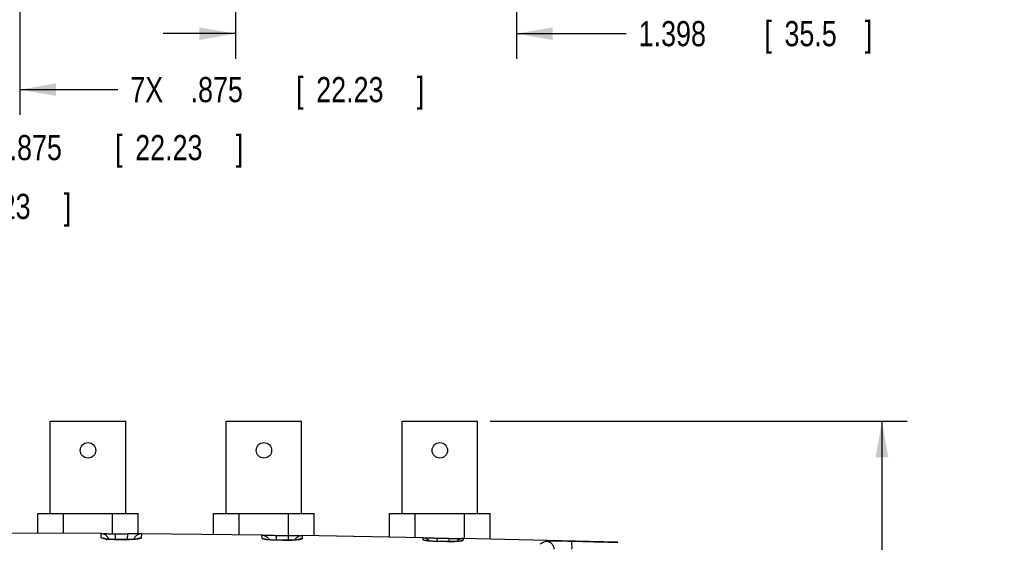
# Model space of a CAD drawing. Header units: inches. Extents: x 0 to 34, y 0 to 22.
# Tile 16 of 119: x 16.3 to 21.2, y 4.9 to 7.5. Entities that reach past the tile are written whole.
import ezdxf

# ---------------------------------------------------------------- set-up
doc = ezdxf.new("R2010")
doc.units = ezdxf.units.IN
doc.header["$LTSCALE"] = 1.87
doc.header["$MEASUREMENT"] = 0
doc.layers.get('0').update_dxf_attribs({"linetype": 'CONTINUOUS'})
doc.layers.add('DIMENSIONS', color=7, linetype='CONTINUOUS')
doc.styles.get("Standard").update_dxf_attribs({"font": 'txt', "width": 0.8})
doc.dimstyles.new('DIMSTYLE_1', dxfattribs={"dimtxt": 0.125, "dimasz": 0.18, "dimexe": 0.18, "dimexo": 0.0625, "dimgap": 0.09, "dimtad": 0, "dimtih": 1, "dimtoh": 1, "dimdec": 3, "dimzin": 4, "dimdsep": 46, "dimtxsty": 'STANDARD', "dimblk": '_FILLED', "dimblk1": '_FILLED', "dimblk2": '_FILLED', "dimcen": 0.09, "dimadec": 0, "dimazin": 0, "dimtp": 0.001, "dimtm": 0.001, "dimtfac": 1, "dimtdec": 3, "dimtofl": 0, "dimtmove": 0, "dimatfit": 3, "dimldrblk": '_FILLED', "dimfxl": 1, "dimtolj": 1, "dimtzin": 4, "dimarcsym": 0})

# ---------------------------------------------------------------- blocks, each defined once
blk = doc.blocks.new('_FILLED')
at = {"color": 0, "linetype": 'BYBLOCK'}
blk.add_solid([(0, 0), (-1, 0.174), (-1, -0.174)], dxfattribs=at)
blk = doc.blocks.new('*D2')
at = {"layer": 'DIMENSIONS', "color": 2, "linetype": 'CONTINUOUS'}
for p, q in [((13.7012, 10.0109), (13.7012, 6.4058)), ((14.5762, 10.0109), (14.5762, 6.4058)), ((13.7012, 6.5308), (13.3412, 6.5308)), ((14.5762, 6.5308), (15.057, 6.5308))]:
    blk.add_line(p, q, dxfattribs=at)
at = {"layer": 'DIMENSIONS', "color": 2, "linetype": 'CONTINUOUS', "xscale": 0.18, "yscale": 0.18, "zscale": 0.18}
blk.add_blockref('_FILLED', (13.7012, 6.5308), dxfattribs=at)
at = {"layer": 'DIMENSIONS', "color": 2, "linetype": 'CONTINUOUS', "xscale": 0.18, "yscale": 0.18, "zscale": 0.18, "rotation": 180}
blk.add_blockref('_FILLED', (14.5762, 6.5308), dxfattribs=at)
at = {"layer": 'DIMENSIONS', "color": 2, "linetype": 'CONTINUOUS', "width": 0.8}
for s, p in [('8X ', (15.1195, 6.4683)), ('.875', (15.4195, 6.4683)), ('[', (15.9445, 6.4683)), ('22.23', (16.0445, 6.4683)), (']', (16.5445, 6.4683))]:
    blk.add_text(s, height=0.125, dxfattribs=at).set_placement(p)
blk = doc.blocks.new('*D9')
at = {"layer": 'DIMENSIONS', "color": 2, "linetype": 'CONTINUOUS'}
for p, q in [((18.6648, 5.4623), (20.7388, 5.4623)), ((20.6138, 5.4623), (20.6138, 3.9965)), ((20.6138, 2.2673), (20.6138, 3.7465)), ((18.7471, 2.2673), (20.7388, 2.2673))]:
    blk.add_line(p, q, dxfattribs=at)
at = {"layer": 'DIMENSIONS', "color": 2, "linetype": 'CONTINUOUS', "xscale": 0.18, "yscale": 0.18, "zscale": 0.18}
for p, rotation in [((20.6138, 5.4623), 90), ((20.6138, 2.2673), 270)]:
    blk.add_blockref('_FILLED', p, dxfattribs=dict(at, rotation=rotation))
at = {"layer": 'DIMENSIONS', "color": 2, "linetype": 'CONTINUOUS', "width": 0.8}
for s, p in [('3.195', (19.9513, 3.809)), ('[', (20.5763, 3.809)), ('81.15', (20.6763, 3.809)), (']', (21.1763, 3.809))]:
    blk.add_text(s, height=0.125, dxfattribs=at).set_placement(p)
blk = doc.blocks.new('*D21')
at = {"layer": 'DIMENSIONS', "color": 2, "linetype": 'CONTINUOUS'}
for p, q in [((14.5762, 10.0109), (14.5762, 6.6983)), ((15.4512, 10.0109), (15.4512, 6.6983)), ((14.5762, 6.8233), (14.2162, 6.8233)), ((15.4512, 6.8233), (15.9122, 6.8233))]:
    blk.add_line(p, q, dxfattribs=at)
at = {"layer": 'DIMENSIONS', "color": 2, "linetype": 'CONTINUOUS', "xscale": 0.18, "yscale": 0.18, "zscale": 0.18}
blk.add_blockref('_FILLED', (14.5762, 6.8233), dxfattribs=at)
at = {"layer": 'DIMENSIONS', "color": 2, "linetype": 'CONTINUOUS', "xscale": 0.18, "yscale": 0.18, "zscale": 0.18, "rotation": 180}
blk.add_blockref('_FILLED', (15.4512, 6.8233), dxfattribs=at)
at = {"layer": 'DIMENSIONS', "color": 2, "linetype": 'CONTINUOUS', "width": 0.8}
for s, p in [('7X ', (15.9747, 6.7608)), ('.875', (16.2747, 6.7608)), ('[', (16.7997, 6.7608)), ('22.23', (16.8997, 6.7608)), (']', (17.3997, 6.7608))]:
    blk.add_text(s, height=0.125, dxfattribs=at).set_placement(p)
blk = doc.blocks.new('*D22')
at = {"layer": 'DIMENSIONS', "color": 2, "linetype": 'CONTINUOUS'}
for p, q in [((15.4512, 10.0109), (15.4512, 6.9869)), ((16.3262, 10.0109), (16.3262, 6.9869)), ((15.4512, 7.1119), (15.0912, 7.1119)), ((16.3262, 7.1119), (16.8125, 7.1119))]:
    blk.add_line(p, q, dxfattribs=at)
at = {"layer": 'DIMENSIONS', "color": 2, "linetype": 'CONTINUOUS', "xscale": 0.18, "yscale": 0.18, "zscale": 0.18}
blk.add_blockref('_FILLED', (15.4512, 7.1119), dxfattribs=at)
at = {"layer": 'DIMENSIONS', "color": 2, "linetype": 'CONTINUOUS', "xscale": 0.18, "yscale": 0.18, "zscale": 0.18, "rotation": 180}
blk.add_blockref('_FILLED', (16.3262, 7.1119), dxfattribs=at)
at = {"layer": 'DIMENSIONS', "color": 2, "linetype": 'CONTINUOUS', "width": 0.8}
for s, p in [('7X ', (16.875, 7.0494)), ('.875', (17.175, 7.0494)), ('[', (17.7, 7.0494)), ('22.23', (17.8, 7.0494)), (']', (18.3, 7.0494))]:
    blk.add_text(s, height=0.125, dxfattribs=at).set_placement(p)
blk = doc.blocks.new('*D25')
at = {"layer": 'DIMENSIONS', "color": 2, "linetype": 'CONTINUOUS'}
for p, q in [((17.3986, 10.0564), (17.3986, 7.2655)), ((18.7962, 10.0564), (18.7962, 7.2655)), ((17.3986, 7.3905), (17.0386, 7.3905)), ((18.7962, 7.3905), (19.3413, 7.3905))]:
    blk.add_line(p, q, dxfattribs=at)
at = {"layer": 'DIMENSIONS', "color": 2, "linetype": 'CONTINUOUS', "xscale": 0.18, "yscale": 0.18, "zscale": 0.18}
blk.add_blockref('_FILLED', (17.3986, 7.3905), dxfattribs=at)
at = {"layer": 'DIMENSIONS', "color": 2, "linetype": 'CONTINUOUS', "xscale": 0.18, "yscale": 0.18, "zscale": 0.18, "rotation": 180}
blk.add_blockref('_FILLED', (18.7962, 7.3905), dxfattribs=at)
at = {"layer": 'DIMENSIONS', "color": 2, "linetype": 'CONTINUOUS', "width": 0.8}
for s, p in [('1.398', (19.4038, 7.328)), ('[', (20.0288, 7.328)), ('35.5', (20.1288, 7.328)), (']', (20.5288, 7.328))]:
    blk.add_text(s, height=0.125, dxfattribs=at).set_placement(p)

msp = doc.modelspace()

# ---------------------------------------------------------------- linework, layer by layer
at = {"color": 7, "linetype": 'CONTINUOUS'}
for p, q in [((16.4773, 5.0023), (16.4773, 5.4623)), ((16.4773, 5.4623), (16.8523, 5.4623)), ((16.8523, 5.0023), (16.8523, 5.4623)), ((17.3523, 5.0023), (17.3523, 5.4623)), ((17.3523, 5.4623), (17.7273, 5.4623)), ((17.7273, 5.0023), (17.7273, 5.4623)), ((18.2273, 5.4623), (18.6023, 5.4623)), ((18.2273, 5.0023), (18.2273, 5.4623)), ((18.6023, 5.0023), (18.6023, 5.4623)), ((16.4148, 4.9034), (16.4148, 5.0023)), ((16.4148, 5.0023), (16.9148, 5.0023)), ((16.5424, 4.903), (16.5424, 5.0023)), ((16.7872, 4.9015), (16.7872, 5.0023)), ((16.9148, 4.901), (16.9148, 5.0023)), ((17.2898, 4.8973), (17.2898, 5.0023)), ((17.2898, 5.0023), (17.7898, 5.0023)), ((17.4174, 4.896), (17.4174, 5.0023)), ((17.6622, 4.8926), (17.6622, 5.0023)), ((17.7898, 4.8911), (17.7898, 5.0023)), ((18.1648, 5.0023), (18.6648, 5.0023)), ((18.1648, 4.8846), (18.1648, 5.0023)), ((18.2924, 4.8825), (18.2924, 5.0023)), ((18.5372, 4.8775), (18.5372, 5.0023)), ((18.6648, 4.8744), (18.6648, 5.0023)), ((16.7316, 4.9023), (16.1284, 4.9044)), ((16.7304, 4.8819), (16.7297, 4.9023)), ((16.7297, 4.9023), (16.7316, 4.9023)), ((16.7997, 4.9014), (16.7995, 4.8724)), ((16.8605, 4.901), (16.8602, 4.8722)), ((16.9228, 4.901), (16.9082, 4.9009)), ((17.5322, 4.8948), (16.9285, 4.901)), ((16.9304, 4.9009), (16.9297, 4.8808)), ((16.8614, 4.8722), (16.8025, 4.8723)), ((16.8027, 4.8719), (16.8025, 4.8723)), ((16.8616, 4.8718), (16.8614, 4.8722)), ((17.5302, 4.8948), (17.5322, 4.8948)), ((17.5308, 4.8784), (17.5302, 4.8948)), ((17.6002, 4.8934), (17.5999, 4.8692)), ((17.6635, 4.8688), (17.6048, 4.8691)), ((17.6051, 4.8687), (17.6048, 4.8691)), ((17.6604, 4.8926), (17.6601, 4.8688)), ((17.6638, 4.8684), (17.6635, 4.8688)), ((18.333, 4.8818), (17.7284, 4.8921)), ((17.7284, 4.8921), (17.7304, 4.892)), ((17.7304, 4.892), (17.7298, 4.876)), ((18.3309, 4.8818), (18.333, 4.8818)), ((18.3313, 4.8711), (18.3309, 4.8818)), ((18.401, 4.8799), (18.4006, 4.8628)), ((18.4655, 4.8621), (18.4072, 4.8627)), ((18.4076, 4.8624), (18.4072, 4.8627)), ((18.4602, 4.8787), (18.4599, 4.8621)), ((18.4659, 4.8618), (18.4655, 4.8621)), ((19.2997, 4.8587), (18.528, 4.8778)), ((18.528, 4.8778), (18.5302, 4.8777)), ((18.5302, 4.8777), (18.5298, 4.8675))]:
    msp.add_line(p, q, dxfattribs=at)
for points in [[(16.9082, 4.9009), (16.9032, 4.9009), (16.8976, 4.9009), (16.8916, 4.9009), (16.885, 4.9009), (16.878, 4.9009), (16.8707, 4.9009), (16.8631, 4.901), (16.8605, 4.901)], [(16.8025, 4.8723), (16.7918, 4.8725), (16.7783, 4.8731), (16.7668, 4.874), (16.7576, 4.8751), (16.7511, 4.8761), (16.749, 4.8766)], [(16.9112, 4.8756), (16.9121, 4.8759), (16.9113, 4.8757), (16.9065, 4.8749), (16.8983, 4.8738), (16.8874, 4.8729), (16.8742, 4.8723), (16.8614, 4.8722)], [(17.6048, 4.8691), (17.5954, 4.8692), (17.5821, 4.8698), (17.5705, 4.8706), (17.5608, 4.8715), (17.5534, 4.8726), (17.5487, 4.8734), (17.5475, 4.8737)], [(17.7135, 4.8719), (17.7131, 4.8719), (17.7097, 4.8712), (17.7035, 4.8704), (17.6951, 4.8697), (17.6847, 4.8691), (17.6727, 4.8688), (17.6635, 4.8688)], [(18.4072, 4.8627), (18.4028, 4.8628), (18.3911, 4.8631), (18.3801, 4.8636), (18.3702, 4.8643), (18.3617, 4.8651), (18.3546, 4.8659), (18.3494, 4.8667), (18.3462, 4.8673), (18.3457, 4.8674)], [(18.5149, 4.8643), (18.5154, 4.8645), (18.5135, 4.8641), (18.5082, 4.8635), (18.5001, 4.8629), (18.4895, 4.8623), (18.4767, 4.8621), (18.4655, 4.8621)]]:
    msp.add_lwpolyline(points, dxfattribs=at)
for centre in [(16.6648, 5.3163), (17.5398, 5.3163), (18.4148, 5.3163)]:
    msp.add_circle(centre, 0.0385, dxfattribs=at)
for points in [[(16.7297, 4.9023), (16.7303, 4.9023), (16.7309, 4.9023), (16.7315, 4.9023)], [(16.7315, 4.9023), (16.736, 4.902), (16.7404, 4.901), (16.7446, 4.8993)], [(16.9285, 4.9014), (16.9285, 4.9014), (16.9284, 4.9014), (16.9284, 4.9014)], [(16.9284, 4.9014), (16.9284, 4.9014), (16.9285, 4.9014), (16.9285, 4.9014)], [(16.9285, 4.9014), (16.9296, 4.9017), (16.9305, 4.9017), (16.9304, 4.9009)], [(16.766, 4.8785), (16.7666, 4.8771), (16.7672, 4.8756), (16.7676, 4.8742)], [(16.8936, 4.8773), (16.8931, 4.8761), (16.8926, 4.8748), (16.8922, 4.8736)], [(17.7016, 4.8804), (17.6985, 4.8773), (17.6959, 4.8737), (17.694, 4.8698)], [(18.3582, 4.8703), (18.3597, 4.8688), (18.3611, 4.8672), (18.3623, 4.8655)], [(18.5018, 4.8667), (18.5007, 4.8656), (18.4996, 4.8645), (18.4985, 4.8632)]]:
    msp.add_open_spline(points, degree=3, dxfattribs=at)
for points, knots in [([(16.7317, 4.9027), (16.7322, 4.9026), (16.7375, 4.901), (16.7402, 4.9018), (16.7432, 4.9022)], [0, 0, 0, 0, 0.092612, 1, 1, 1, 1]), ([(16.7432, 4.9022), (16.7477, 4.9027), (16.7604, 4.9015), (16.7787, 4.9017), (16.7925, 4.9015), (16.7997, 4.9014)], [0, 0, 0, 0, 0.274873, 0.619376, 1, 1, 1, 1]), ([(16.7446, 4.8993), (16.7493, 4.8974), (16.758, 4.8917), (16.7639, 4.8832), (16.766, 4.8785)], [0, 0, 0, 0, 0.500002, 1, 1, 1, 1]), ([(16.7997, 4.9014), (16.8098, 4.9013), (16.8301, 4.9012), (16.8503, 4.9011), (16.8605, 4.901)], [0, 0, 0, 0, 0.499999, 1, 1, 1, 1]), ([(16.9304, 4.9009), (16.9253, 4.901), (16.915, 4.899), (16.9018, 4.8905), (16.8957, 4.882), (16.8936, 4.8773)], [0, 0, 0, 0, 0.333335, 0.666669, 1, 1, 1, 1]), ([(16.7607, 4.874), (16.7552, 4.8746), (16.7459, 4.8758), (16.7368, 4.878), (16.7304, 4.8804), (16.7304, 4.8819)], [0, 0, 0, 0, 0.511693, 0.853244, 1, 1, 1, 1]), ([(16.7304, 4.8819), (16.7354, 4.8819), (16.7456, 4.8799), (16.7543, 4.8742), (16.758, 4.8707)], [0, 0, 0, 0, 0.500515, 1, 1, 1, 1]), ([(16.8027, 4.8719), (16.7954, 4.8719), (16.7813, 4.8723), (16.7675, 4.8733), (16.7607, 4.874)], [0, 0, 0, 0, 0.521891, 1, 1, 1, 1]), ([(16.8616, 4.8718), (16.8517, 4.8718), (16.8321, 4.8718), (16.8125, 4.8719), (16.8027, 4.8719)], [0, 0, 0, 0, 0.500016, 1, 1, 1, 1]), ([(16.9013, 4.8735), (16.8949, 4.8729), (16.8819, 4.872), (16.8685, 4.8717), (16.8616, 4.8718)], [0, 0, 0, 0, 0.475853, 1, 1, 1, 1]), ([(16.9297, 4.8808), (16.9297, 4.8793), (16.9238, 4.8771), (16.9152, 4.8751), (16.9065, 4.874), (16.9013, 4.8735)], [0, 0, 0, 0, 0.147346, 0.487618, 1, 1, 1, 1]), ([(16.9297, 4.8808), (16.9246, 4.8808), (16.918, 4.8796), (16.9121, 4.8769), (16.9108, 4.8762)], [0, 0, 0, 0, 0.785994, 1, 1, 1, 1]), ([(17.5302, 4.8948), (17.5352, 4.8947), (17.5454, 4.8926), (17.5583, 4.8841), (17.5642, 4.8756), (17.5663, 4.8709)], [0, 0, 0, 0, 0.333336, 0.666669, 1, 1, 1, 1]), ([(17.5308, 4.8784), (17.5358, 4.8783), (17.542, 4.877), (17.5476, 4.8745), (17.5486, 4.8739)], [0, 0, 0, 0, 0.821807, 1, 1, 1, 1]), ([(17.5621, 4.8709), (17.5564, 4.8714), (17.5467, 4.8726), (17.5376, 4.8748), (17.5308, 4.8768), (17.5308, 4.8784)], [0, 0, 0, 0, 0.514738, 0.857531, 1, 1, 1, 1]), ([(17.5323, 4.8952), (17.5327, 4.8951), (17.5381, 4.8934), (17.5408, 4.8942), (17.5437, 4.8945)], [0, 0, 0, 0, 0.088694, 1, 1, 1, 1]), ([(17.5437, 4.8945), (17.5482, 4.895), (17.5609, 4.8938), (17.5793, 4.8938), (17.593, 4.8935), (17.6002, 4.8934)], [0, 0, 0, 0, 0.274827, 0.619343, 1, 1, 1, 1]), ([(17.6051, 4.8687), (17.5976, 4.8688), (17.5832, 4.8692), (17.5691, 4.8702), (17.5621, 4.8709)], [0, 0, 0, 0, 0.520531, 1, 1, 1, 1]), ([(17.6002, 4.8934), (17.6103, 4.8933), (17.6303, 4.893), (17.6504, 4.8927), (17.6604, 4.8926)], [0, 0, 0, 0, 0.499999, 1, 1, 1, 1]), ([(17.6638, 4.8684), (17.654, 4.8685), (17.6344, 4.8686), (17.6149, 4.8687), (17.6051, 4.8687)], [0, 0, 0, 0, 0.500023, 1, 1, 1, 1]), ([(17.6604, 4.8926), (17.6676, 4.8925), (17.6814, 4.8924), (17.6997, 4.8919), (17.7124, 4.8928), (17.7169, 4.8922)], [0, 0, 0, 0, 0.381293, 0.725421, 1, 1, 1, 1]), ([(17.7025, 4.8698), (17.6963, 4.8692), (17.6835, 4.8685), (17.6706, 4.8684), (17.6638, 4.8684)], [0, 0, 0, 0, 0.474089, 1, 1, 1, 1]), ([(17.7304, 4.892), (17.7253, 4.8921), (17.7148, 4.8902), (17.7057, 4.8844), (17.7018, 4.8806), (17.7016, 4.8804)], [0, 0, 0, 0, 0.486242, 0.972482, 1, 1, 1, 1]), ([(17.7298, 4.876), (17.7298, 4.8747), (17.724, 4.8728), (17.7159, 4.8711), (17.7075, 4.8702), (17.7025, 4.8698)], [0, 0, 0, 0, 0.142845, 0.483328, 1, 1, 1, 1]), ([(17.7298, 4.876), (17.7247, 4.8761), (17.7185, 4.875), (17.7128, 4.8725), (17.7119, 4.8721)], [0, 0, 0, 0, 0.838555, 1, 1, 1, 1]), ([(17.7169, 4.8922), (17.7198, 4.8918), (17.7225, 4.8909), (17.7278, 4.8924), (17.7283, 4.8925)], [0, 0, 0, 0, 0.912052, 1, 1, 1, 1]), ([(18.3309, 4.8818), (18.3359, 4.8817), (18.3461, 4.8795), (18.3546, 4.8738), (18.3582, 4.8703)], [0, 0, 0, 0, 0.500002, 1, 1, 1, 1]), ([(18.3313, 4.8711), (18.3363, 4.871), (18.3419, 4.8698), (18.347, 4.8676), (18.3475, 4.8673)], [0, 0, 0, 0, 0.906653, 1, 1, 1, 1]), ([(18.3636, 4.8646), (18.3577, 4.8651), (18.3477, 4.866), (18.3386, 4.8683), (18.3313, 4.8696), (18.3313, 4.8711)], [0, 0, 0, 0, 0.519516, 0.86393, 1, 1, 1, 1]), ([(18.3331, 4.8821), (18.3335, 4.882), (18.3388, 4.8803), (18.3415, 4.8811), (18.3444, 4.8814)], [0, 0, 0, 0, 0.081951, 1, 1, 1, 1]), ([(18.3444, 4.8814), (18.3489, 4.8819), (18.3617, 4.8805), (18.38, 4.8805), (18.3938, 4.88), (18.401, 4.8799)], [0, 0, 0, 0, 0.274777, 0.619306, 1, 1, 1, 1]), ([(18.4076, 4.8624), (18.4, 4.8625), (18.3852, 4.8629), (18.3708, 4.8639), (18.3636, 4.8646)], [0, 0, 0, 0, 0.5193, 1, 1, 1, 1]), ([(18.401, 4.8799), (18.4108, 4.8797), (18.4306, 4.8793), (18.4503, 4.8789), (18.4602, 4.8787)], [0, 0, 0, 0, 0.499998, 1, 1, 1, 1]), ([(18.4659, 4.8618), (18.4562, 4.8619), (18.4367, 4.8621), (18.4173, 4.8623), (18.4076, 4.8624)], [0, 0, 0, 0, 0.500011, 1, 1, 1, 1]), ([(18.4602, 4.8787), (18.4674, 4.8785), (18.4812, 4.8784), (18.4995, 4.8777), (18.5122, 4.8785), (18.5167, 4.8779)], [0, 0, 0, 0, 0.381274, 0.725393, 1, 1, 1, 1]), ([(18.5035, 4.8627), (18.4975, 4.8623), (18.4851, 4.8618), (18.4725, 4.8617), (18.4659, 4.8618)], [0, 0, 0, 0, 0.47224, 1, 1, 1, 1]), ([(18.5302, 4.8777), (18.525, 4.8778), (18.5145, 4.876), (18.5056, 4.8703), (18.5018, 4.8667)], [0, 0, 0, 0, 0.500001, 1, 1, 1, 1]), ([(18.5298, 4.8675), (18.5298, 4.8662), (18.5239, 4.8651), (18.5165, 4.8636), (18.5083, 4.863), (18.5035, 4.8627)], [0, 0, 0, 0, 0.135517, 0.476775, 1, 1, 1, 1]), ([(18.5298, 4.8675), (18.5247, 4.8676), (18.519, 4.8666), (18.5138, 4.8645), (18.5134, 4.8643)], [0, 0, 0, 0, 0.925738, 1, 1, 1, 1]), ([(18.5167, 4.8779), (18.5196, 4.8775), (18.5222, 4.8766), (18.5275, 4.878), (18.5279, 4.8781)], [0, 0, 0, 0, 0.919157, 1, 1, 1, 1]), ([(18.9145, 4.8514), (18.9176, 4.8533), (18.924, 4.857), (18.9338, 4.8614), (18.9405, 4.8636), (18.9439, 4.8645)], [0, 0, 0, 0, 0.346777, 0.679181, 1, 1, 1, 1]), ([(18.9439, 4.8645), (18.9447, 4.8647), (18.9466, 4.8651), (18.9499, 4.8655), (18.9541, 4.8658), (18.9592, 4.8661), (18.965, 4.8662), (18.9716, 4.8663), (18.9789, 4.8664), (18.9869, 4.8664), (18.9955, 4.8663), (19.0046, 4.8662), (19.0142, 4.866), (19.0243, 4.8659), (19.0347, 4.8656), (19.0455, 4.8654), (19.0564, 4.8651), (19.0638, 4.865), (19.0674, 4.8649)], [0, 0, 0, 0, 0.020102, 0.047289, 0.081406, 0.122213, 0.169474, 0.222913, 0.282145, 0.346726, 0.416295, 0.490487, 0.568515, 0.650023, 0.734729, 0.821849, 0.910542, 1, 1, 1, 1]), ([(18.9439, 4.8645), (18.9489, 4.8644), (18.959, 4.862), (18.9717, 4.853), (18.9802, 4.8399), (18.9822, 4.8297), (18.9823, 4.8246)], [0, 0, 0, 0, 0.24813, 0.497754, 0.748682, 1, 1, 1, 1]), ([(19.0674, 4.8649), (19.1185, 4.8636), (19.1959, 4.8616), (19.2733, 4.8595), (19.2997, 4.8587)], [0, 0, 0, 0, 0.65911, 1, 1, 1, 1]), ([(19.0674, 4.8649), (19.0686, 4.8647), (19.0691, 4.8591), (19.0704, 4.8521), (19.0706, 4.8391), (19.0706, 4.83), (19.0705, 4.8249)], [0, 0, 0, 0, 0.086724, 0.303782, 0.623822, 1, 1, 1, 1])]:
    msp.add_open_spline(points, degree=3, knots=knots, dxfattribs=at)

# ---------------------------------------------------------------- dimensions: what is measured, and where the dimension line sits
at = {"layer": 'DIMENSIONS', "color": 2, "linetype": 'CONTINUOUS'}
for base, p1, p2, angle, picture, middle in [((17.3986, 7.3905), (18.7962, 10.0564), (17.3986, 10.0564), 180, '*D25', (20.0163, 7.3905)), ((20.6138, 2.2673), (18.6648, 5.4623), (18.7471, 2.2673), 270, '*D9', (20.6138, 3.8715))]:
    dim = msp.add_linear_dim(base=base, p1=p1, p2=p2, angle=angle, dimstyle='DIMSTYLE_1', dxfattribs=at)
    dim.commit()
    dim.dimension.update_dxf_attribs({"geometry": picture, "text_midpoint": middle, "dimtype": 160})
for base, p1, p2, text, picture, middle in [((14.5762, 6.5308), (13.7012, 10.0109), (14.5762, 10.0109), '8X <>', '*D2', (15.882, 6.5308)), ((15.4512, 6.8233), (14.5762, 10.0109), (15.4512, 10.0109), '7X <>', '*D21', (16.7372, 6.8233)), ((16.3262, 7.1119), (15.4512, 10.0109), (16.3262, 10.0109), '7X <>', '*D22', (17.6375, 7.1119))]:
    dim = msp.add_linear_dim(base=base, p1=p1, p2=p2, text=text, dimstyle='DIMSTYLE_1', dxfattribs=at)
    dim.commit()
    dim.dimension.update_dxf_attribs({"geometry": picture, "text_midpoint": middle, "dimtype": 160})

doc.saveas('drawing.dxf')
